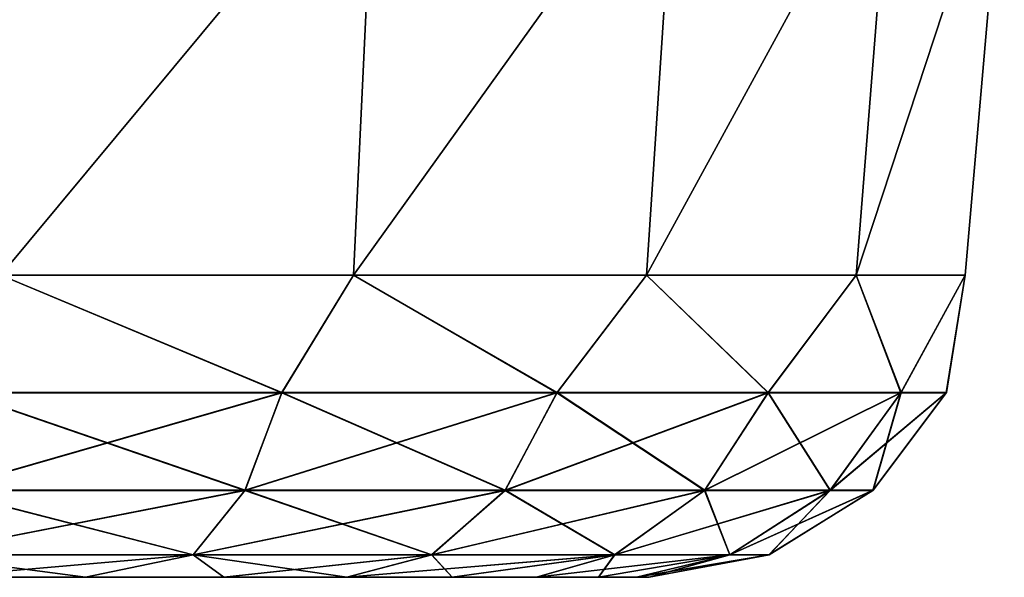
# Model space of a CAD drawing. Header units: millimetres. Extents: x -148 to 148, y -43 to 91.
# Tile 74 of 149: x 5.43 to 11.37, y -42.75 to -39.38. Entities that reach past the tile are written whole.
import ezdxf

# ---------------------------------------------------------------- set-up
doc = ezdxf.new("R2010")
doc.units = ezdxf.units.MM
doc.header["$LTSCALE"] = 65.185185
for name, color, linetype in [('122', 7, 'CONTINUOUS'), ('157', 7, 'CONTINUOUS'), ('160', 7, 'CONTINUOUS'), ('164', 7, 'CONTINUOUS'), ('83', 7, 'CONTINUOUS'), ('87', 7, 'CONTINUOUS')]:
    doc.layers.add(name, color=color, linetype=linetype)

msp = doc.modelspace()

# ---------------------------------------------------------------- linework, layer by layer
at = {"layer": '122', "color": 7, "linetype": 'Continuous'}
for points in [[(5.3165, -40.9243, -34.1108), (7.4453, -40.9243, -35.083), (7.5733, -38.2064, -34.8826), (5.3165, -40.9243, -34.1108)], [(5.3826, -38.2064, -33.8824), (5.3165, -40.9243, -34.1108), (7.5733, -38.2064, -34.8826), (5.3826, -38.2064, -33.8824)], [(7.4453, -40.9243, -48.917), (5.3165, -40.9243, -49.8892), (7.5733, -38.2064, -49.1174), (7.4453, -40.9243, -48.917)], [(7.5733, -38.2064, -49.1174), (5.3165, -40.9243, -49.8892), (5.3826, -38.2064, -50.1176), (7.5733, -38.2064, -49.1174)], [(7.4453, -40.9243, -35.083), (9.214, -40.9243, -36.6155), (9.3934, -38.2064, -36.4594), (7.4453, -40.9243, -35.083)], [(7.5733, -38.2064, -34.8826), (7.4453, -40.9243, -35.083), (9.3934, -38.2064, -36.4594), (7.5733, -38.2064, -34.8826)], [(9.214, -40.9243, -47.3845), (7.4453, -40.9243, -48.917), (9.3934, -38.2064, -47.5405), (9.214, -40.9243, -47.3845)], [(9.3934, -38.2064, -47.5405), (7.4453, -40.9243, -48.917), (7.5733, -38.2064, -49.1174), (9.3934, -38.2064, -47.5405)], [(9.214, -40.9243, -36.6155), (10.4793, -40.9243, -38.5843), (10.6954, -38.2064, -38.4853), (9.214, -40.9243, -36.6155)], [(9.3934, -38.2064, -36.4594), (9.214, -40.9243, -36.6155), (10.6954, -38.2064, -38.4853), (9.3934, -38.2064, -36.4594)], [(10.4793, -40.9243, -45.4157), (9.214, -40.9243, -47.3845), (10.6954, -38.2064, -45.5147), (10.4793, -40.9243, -45.4157)], [(10.6954, -38.2064, -45.5147), (9.214, -40.9243, -47.3845), (9.3934, -38.2064, -47.5405), (10.6954, -38.2064, -45.5147)], [(11.3739, -38.2064, -43.2041), (10.4793, -40.9243, -45.4157), (10.6954, -38.2064, -45.5147), (11.3739, -38.2064, -43.2041)], [(10.4793, -40.9243, -38.5843), (11.1386, -40.9243, -40.8298), (11.3739, -38.2064, -40.7959), (10.4793, -40.9243, -38.5843)], [(10.6954, -38.2064, -38.4853), (10.4793, -40.9243, -38.5843), (11.3739, -38.2064, -40.7959), (10.6954, -38.2064, -38.4853)], [(11.1386, -40.9243, -43.1702), (10.4793, -40.9243, -45.4157), (11.3739, -38.2064, -43.2041), (11.1386, -40.9243, -43.1702)], [(11.1386, -40.9243, -40.8298), (11.1386, -40.9243, -43.1702), (11.3739, -38.2064, -40.7959), (11.1386, -40.9243, -40.8298)], [(11.3739, -38.2064, -40.7959), (11.1386, -40.9243, -43.1702), (11.3739, -38.2064, -43.2041), (11.3739, -38.2064, -40.7959)]]:
    msp.add_3dface(points, dxfattribs=at)
at = {"layer": '157', "color": 7, "linetype": 'Continuous'}
for points in [[(5.3165, -40.9243, 49.8892), (5.0767, -41.6346, 49.7502), (7.0118, -41.6346, 48.9487), (5.3165, -40.9243, 49.8892)], [(5.3165, -40.9243, 34.1108), (7.0118, -41.6346, 35.0513), (5.0767, -41.6346, 34.2498), (5.3165, -40.9243, 34.1108)], [(7.4453, -40.9243, 48.917), (5.3165, -40.9243, 49.8892), (7.0118, -41.6346, 48.9487), (7.4453, -40.9243, 48.917)], [(5.3165, -40.9243, 34.1108), (7.4453, -40.9243, 35.083), (7.0118, -41.6346, 35.0513), (5.3165, -40.9243, 34.1108)], [(7.4453, -40.9243, 48.917), (7.0118, -41.6346, 48.9487), (8.6736, -41.6346, 47.6736), (7.4453, -40.9243, 48.917)], [(7.4453, -40.9243, 35.083), (8.6736, -41.6346, 36.3264), (7.0118, -41.6346, 35.0513), (7.4453, -40.9243, 35.083)], [(9.214, -40.9243, 47.3845), (7.4453, -40.9243, 48.917), (8.6736, -41.6346, 47.6736), (9.214, -40.9243, 47.3845)], [(7.4453, -40.9243, 35.083), (9.214, -40.9243, 36.6155), (8.6736, -41.6346, 36.3264), (7.4453, -40.9243, 35.083)], [(9.214, -40.9243, 47.3845), (8.6736, -41.6346, 47.6736), (9.9487, -41.6346, 46.0118), (9.214, -40.9243, 47.3845)], [(9.214, -40.9243, 36.6155), (9.9487, -41.6346, 37.9882), (8.6736, -41.6346, 36.3264), (9.214, -40.9243, 36.6155)], [(10.4793, -40.9243, 45.4157), (9.214, -40.9243, 47.3845), (9.9487, -41.6346, 46.0118), (10.4793, -40.9243, 45.4157)], [(9.214, -40.9243, 36.6155), (10.4793, -40.9243, 38.5843), (9.9487, -41.6346, 37.9882), (9.214, -40.9243, 36.6155)], [(10.4793, -40.9243, 45.4157), (9.9487, -41.6346, 46.0118), (10.7502, -41.6346, 44.0767), (10.4793, -40.9243, 45.4157)], [(10.4793, -40.9243, 38.5843), (10.7502, -41.6346, 39.9233), (9.9487, -41.6346, 37.9882), (10.4793, -40.9243, 38.5843)], [(11.1386, -40.9243, 43.1702), (10.4793, -40.9243, 45.4157), (10.7502, -41.6346, 44.0767), (11.1386, -40.9243, 43.1702)], [(10.4793, -40.9243, 38.5843), (11.1386, -40.9243, 40.8298), (10.7502, -41.6346, 39.9233), (10.4793, -40.9243, 38.5843)], [(11.1386, -40.9243, 43.1702), (10.7502, -41.6346, 44.0767), (11.0236, -41.6346, 42), (11.1386, -40.9243, 43.1702)], [(11.1386, -40.9243, 40.8298), (11.0236, -41.6346, 42), (10.7502, -41.6346, 39.9233), (11.1386, -40.9243, 40.8298)], [(11.1386, -40.9243, 40.8298), (11.1386, -40.9243, 43.1702), (11.0236, -41.6346, 42), (11.1386, -40.9243, 40.8298)], [(6.7903, -42.2251, 35.4351), (4.962, -42.2251, 34.6778), (7.0118, -41.6346, 35.0513), (6.7903, -42.2251, 35.4351)], [(7.0118, -41.6346, 35.0513), (4.962, -42.2251, 34.6778), (5.0767, -41.6346, 34.2498), (7.0118, -41.6346, 35.0513)], [(4.962, -42.2251, 49.3222), (6.7903, -42.2251, 48.5649), (5.0767, -41.6346, 49.7502), (4.962, -42.2251, 49.3222)], [(5.0767, -41.6346, 49.7502), (6.7903, -42.2251, 48.5649), (7.0118, -41.6346, 48.9487), (5.0767, -41.6346, 49.7502)], [(8.3602, -42.2251, 36.6398), (6.7903, -42.2251, 35.4351), (8.6736, -41.6346, 36.3264), (8.3602, -42.2251, 36.6398)], [(8.6736, -41.6346, 36.3264), (6.7903, -42.2251, 35.4351), (7.0118, -41.6346, 35.0513), (8.6736, -41.6346, 36.3264)], [(6.7903, -42.2251, 48.5649), (8.3602, -42.2251, 47.3602), (7.0118, -41.6346, 48.9487), (6.7903, -42.2251, 48.5649)], [(7.0118, -41.6346, 48.9487), (8.3602, -42.2251, 47.3602), (8.6736, -41.6346, 47.6736), (7.0118, -41.6346, 48.9487)], [(9.5649, -42.2251, 38.2097), (8.3602, -42.2251, 36.6398), (9.9487, -41.6346, 37.9882), (9.5649, -42.2251, 38.2097)], [(9.9487, -41.6346, 37.9882), (8.3602, -42.2251, 36.6398), (8.6736, -41.6346, 36.3264), (9.9487, -41.6346, 37.9882)], [(8.3602, -42.2251, 47.3602), (9.5649, -42.2251, 45.7903), (8.6736, -41.6346, 47.6736), (8.3602, -42.2251, 47.3602)], [(8.6736, -41.6346, 47.6736), (9.5649, -42.2251, 45.7903), (9.9487, -41.6346, 46.0118), (8.6736, -41.6346, 47.6736)], [(10.3222, -42.2251, 40.038), (9.5649, -42.2251, 38.2097), (10.7502, -41.6346, 39.9233), (10.3222, -42.2251, 40.038)], [(10.7502, -41.6346, 39.9233), (9.5649, -42.2251, 38.2097), (9.9487, -41.6346, 37.9882), (10.7502, -41.6346, 39.9233)], [(9.5649, -42.2251, 45.7903), (10.3222, -42.2251, 43.962), (9.9487, -41.6346, 46.0118), (9.5649, -42.2251, 45.7903)], [(9.9487, -41.6346, 46.0118), (10.3222, -42.2251, 43.962), (10.7502, -41.6346, 44.0767), (9.9487, -41.6346, 46.0118)], [(11.0236, -41.6346, 42), (10.3222, -42.2251, 40.038), (10.7502, -41.6346, 39.9233), (11.0236, -41.6346, 42)], [(10.3222, -42.2251, 43.962), (10.5805, -42.2251, 42), (10.7502, -41.6346, 44.0767), (10.3222, -42.2251, 43.962)], [(10.5805, -42.2251, 42), (10.3222, -42.2251, 40.038), (11.0236, -41.6346, 42), (10.5805, -42.2251, 42)], [(10.7502, -41.6346, 44.0767), (10.5805, -42.2251, 42), (11.0236, -41.6346, 42), (10.7502, -41.6346, 44.0767)], [(6.4767, -42.6146, 35.9782), (4.7997, -42.6146, 35.2835), (6.7903, -42.2251, 35.4351), (6.4767, -42.6146, 35.9782)], [(6.7903, -42.2251, 35.4351), (4.7997, -42.6146, 35.2835), (4.962, -42.2251, 34.6778), (6.7903, -42.2251, 35.4351)], [(4.7997, -42.6146, 48.7165), (6.4767, -42.6146, 48.0218), (4.962, -42.2251, 49.3222), (4.7997, -42.6146, 48.7165)], [(4.962, -42.2251, 49.3222), (6.4767, -42.6146, 48.0218), (6.7903, -42.2251, 48.5649), (4.962, -42.2251, 49.3222)], [(7.9168, -42.6146, 37.0832), (6.4767, -42.6146, 35.9782), (8.3602, -42.2251, 36.6398), (7.9168, -42.6146, 37.0832)], [(8.3602, -42.2251, 36.6398), (6.4767, -42.6146, 35.9782), (6.7903, -42.2251, 35.4351), (8.3602, -42.2251, 36.6398)], [(6.4767, -42.6146, 48.0218), (7.9168, -42.6146, 46.9168), (6.7903, -42.2251, 48.5649), (6.4767, -42.6146, 48.0218)], [(6.7903, -42.2251, 48.5649), (7.9168, -42.6146, 46.9168), (8.3602, -42.2251, 47.3602), (6.7903, -42.2251, 48.5649)], [(9.0218, -42.6146, 38.5233), (7.9168, -42.6146, 37.0832), (9.5649, -42.2251, 38.2097), (9.0218, -42.6146, 38.5233)], [(9.5649, -42.2251, 38.2097), (7.9168, -42.6146, 37.0832), (8.3602, -42.2251, 36.6398), (9.5649, -42.2251, 38.2097)], [(7.9168, -42.6146, 46.9168), (9.0218, -42.6146, 45.4767), (8.3602, -42.2251, 47.3602), (7.9168, -42.6146, 46.9168)], [(8.3602, -42.2251, 47.3602), (9.0218, -42.6146, 45.4767), (9.5649, -42.2251, 45.7903), (8.3602, -42.2251, 47.3602)], [(9.7165, -42.6146, 40.2003), (9.0218, -42.6146, 38.5233), (10.3222, -42.2251, 40.038), (9.7165, -42.6146, 40.2003)], [(10.3222, -42.2251, 40.038), (9.0218, -42.6146, 38.5233), (9.5649, -42.2251, 38.2097), (10.3222, -42.2251, 40.038)], [(9.0218, -42.6146, 45.4767), (9.7165, -42.6146, 43.7997), (9.5649, -42.2251, 45.7903), (9.0218, -42.6146, 45.4767)], [(9.5649, -42.2251, 45.7903), (9.7165, -42.6146, 43.7997), (10.3222, -42.2251, 43.962), (9.5649, -42.2251, 45.7903)], [(9.9534, -42.6146, 42), (9.7165, -42.6146, 40.2003), (10.5805, -42.2251, 42), (9.9534, -42.6146, 42)], [(10.5805, -42.2251, 42), (9.7165, -42.6146, 40.2003), (10.3222, -42.2251, 40.038), (10.5805, -42.2251, 42)], [(9.7165, -42.6146, 43.7997), (9.9534, -42.6146, 42), (10.3222, -42.2251, 43.962), (9.7165, -42.6146, 43.7997)], [(10.3222, -42.2251, 43.962), (9.9534, -42.6146, 42), (10.5805, -42.2251, 42), (10.3222, -42.2251, 43.962)], [(6.4767, -42.6146, 35.9782), (4.9251, -42.75, 36.075), (4.7997, -42.6146, 35.2835), (6.4767, -42.6146, 35.9782)], [(4.7997, -42.6146, 48.7165), (5.8283, -42.75, 47.5509), (6.4767, -42.6146, 48.0218), (4.7997, -42.6146, 48.7165)], [(4.9251, -42.75, 47.925), (5.8283, -42.75, 47.5509), (4.7997, -42.6146, 48.7165), (4.9251, -42.75, 47.925)], [(5.8283, -42.75, 36.4491), (4.9251, -42.75, 36.075), (6.4767, -42.6146, 35.9782), (5.8283, -42.75, 36.4491)], [(6.6618, -42.75, 36.9599), (5.8283, -42.75, 36.4491), (6.4767, -42.6146, 35.9782), (6.6618, -42.75, 36.9599)], [(5.8283, -42.75, 47.5509), (6.6618, -42.75, 47.0401), (6.4767, -42.6146, 48.0218), (5.8283, -42.75, 47.5509)], [(7.9168, -42.6146, 37.0832), (6.6618, -42.75, 36.9599), (6.4767, -42.6146, 35.9782), (7.9168, -42.6146, 37.0832)], [(6.4767, -42.6146, 48.0218), (7.4052, -42.75, 46.4052), (7.9168, -42.6146, 46.9168), (6.4767, -42.6146, 48.0218)], [(6.6618, -42.75, 47.0401), (7.4052, -42.75, 46.4052), (6.4767, -42.6146, 48.0218), (6.6618, -42.75, 47.0401)], [(7.4052, -42.75, 37.5948), (6.6618, -42.75, 36.9599), (7.9168, -42.6146, 37.0832), (7.4052, -42.75, 37.5948)], [(9.0218, -42.6146, 38.5233), (7.4052, -42.75, 37.5948), (7.9168, -42.6146, 37.0832), (9.0218, -42.6146, 38.5233)], [(8.0401, -42.75, 38.3382), (7.4052, -42.75, 37.5948), (9.0218, -42.6146, 38.5233), (8.0401, -42.75, 38.3382)], [(7.4052, -42.75, 46.4052), (8.0401, -42.75, 45.6619), (7.9168, -42.6146, 46.9168), (7.4052, -42.75, 46.4052)], [(7.9168, -42.6146, 46.9168), (8.0401, -42.75, 45.6619), (9.0218, -42.6146, 45.4767), (7.9168, -42.6146, 46.9168)], [(8.5509, -42.75, 39.1717), (8.0401, -42.75, 38.3382), (9.0218, -42.6146, 38.5233), (8.5509, -42.75, 39.1717)], [(8.0401, -42.75, 45.6619), (8.5509, -42.75, 44.8283), (9.0218, -42.6146, 45.4767), (8.0401, -42.75, 45.6619)], [(9.7165, -42.6146, 40.2003), (8.5509, -42.75, 39.1717), (9.0218, -42.6146, 38.5233), (9.7165, -42.6146, 40.2003)], [(8.925, -42.75, 40.0749), (8.5509, -42.75, 39.1717), (9.7165, -42.6146, 40.2003), (8.925, -42.75, 40.0749)], [(8.5509, -42.75, 44.8283), (8.925, -42.75, 43.9251), (9.0218, -42.6146, 45.4767), (8.5509, -42.75, 44.8283)], [(9.1532, -42.75, 41.0254), (8.925, -42.75, 40.0749), (9.7165, -42.6146, 40.2003), (9.1532, -42.75, 41.0254)], [(9.0218, -42.6146, 45.4767), (8.925, -42.75, 43.9251), (9.7165, -42.6146, 43.7997), (9.0218, -42.6146, 45.4767)], [(8.925, -42.75, 43.9251), (9.1532, -42.75, 42.9746), (9.7165, -42.6146, 43.7997), (8.925, -42.75, 43.9251)], [(9.9534, -42.6146, 42), (9.1532, -42.75, 41.0254), (9.7165, -42.6146, 40.2003), (9.9534, -42.6146, 42)], [(9.2299, -42.75, 42), (9.1532, -42.75, 41.0254), (9.9534, -42.6146, 42), (9.2299, -42.75, 42)], [(9.1532, -42.75, 42.9746), (9.2299, -42.75, 42), (9.7165, -42.6146, 43.7997), (9.1532, -42.75, 42.9746)], [(9.7165, -42.6146, 43.7997), (9.2299, -42.75, 42), (9.9534, -42.6146, 42), (9.7165, -42.6146, 43.7997)]]:
    msp.add_3dface(points, dxfattribs=at)
at = {"layer": '160', "color": 7, "linetype": 'Continuous'}
for points in [[(5.8283, -42.75, -36.4491), (4.9251, -42.75, -36.075), (5.8283, -42.75, -47.5509), (5.8283, -42.75, -36.4491)], [(5.8283, -42.75, -47.5509), (4.9251, -42.75, -36.075), (4.9251, -42.75, -47.925), (5.8283, -42.75, -47.5509)], [(6.6618, -42.75, -36.9599), (5.8283, -42.75, -36.4491), (6.6618, -42.75, -47.0401), (6.6618, -42.75, -36.9599)], [(6.6618, -42.75, -47.0401), (5.8283, -42.75, -36.4491), (5.8283, -42.75, -47.5509), (6.6618, -42.75, -47.0401)], [(7.4052, -42.75, -46.4052), (6.6618, -42.75, -36.9599), (6.6618, -42.75, -47.0401), (7.4052, -42.75, -46.4052)], [(7.4052, -42.75, -37.5948), (6.6618, -42.75, -36.9599), (7.4052, -42.75, -46.4052), (7.4052, -42.75, -37.5948)], [(8.0401, -42.75, -38.3382), (7.4052, -42.75, -37.5948), (8.0401, -42.75, -45.6619), (8.0401, -42.75, -38.3382)], [(8.0401, -42.75, -45.6619), (7.4052, -42.75, -37.5948), (7.4052, -42.75, -46.4052), (8.0401, -42.75, -45.6619)], [(8.5509, -42.75, -39.1717), (8.0401, -42.75, -38.3382), (8.5509, -42.75, -44.8283), (8.5509, -42.75, -39.1717)], [(8.5509, -42.75, -44.8283), (8.0401, -42.75, -38.3382), (8.0401, -42.75, -45.6619), (8.5509, -42.75, -44.8283)], [(8.925, -42.75, -40.0749), (8.5509, -42.75, -39.1717), (8.925, -42.75, -43.9251), (8.925, -42.75, -40.0749)], [(8.925, -42.75, -43.9251), (8.5509, -42.75, -39.1717), (8.5509, -42.75, -44.8283), (8.925, -42.75, -43.9251)], [(9.1532, -42.75, -41.0254), (8.925, -42.75, -40.0749), (9.1532, -42.75, -42.9746), (9.1532, -42.75, -41.0254)], [(9.1532, -42.75, -42.9746), (8.925, -42.75, -40.0749), (8.925, -42.75, -43.9251), (9.1532, -42.75, -42.9746)], [(9.2299, -42.75, -42), (9.1532, -42.75, -41.0254), (9.1532, -42.75, -42.9746), (9.2299, -42.75, -42)]]:
    msp.add_3dface(points, dxfattribs=at)
at = {"layer": '164', "color": 7, "linetype": 'Continuous'}
for points in [[(5.3165, -40.9243, -34.1108), (5.0768, -41.6332, -34.2491), (7.0121, -41.6332, -35.0508), (5.3165, -40.9243, -34.1108)], [(5.3165, -40.9243, -49.8892), (7.0121, -41.6332, -48.9492), (5.0768, -41.6332, -49.7509), (5.3165, -40.9243, -49.8892)], [(7.4453, -40.9243, -35.083), (5.3165, -40.9243, -34.1108), (7.0121, -41.6332, -35.0508), (7.4453, -40.9243, -35.083)], [(5.3165, -40.9243, -49.8892), (7.4453, -40.9243, -48.917), (7.0121, -41.6332, -48.9492), (5.3165, -40.9243, -49.8892)], [(7.4453, -40.9243, -35.083), (7.0121, -41.6332, -35.0508), (8.674, -41.6332, -36.326), (7.4453, -40.9243, -35.083)], [(7.4453, -40.9243, -48.917), (8.674, -41.6332, -47.674), (7.0121, -41.6332, -48.9492), (7.4453, -40.9243, -48.917)], [(9.214, -40.9243, -36.6155), (7.4453, -40.9243, -35.083), (8.674, -41.6332, -36.326), (9.214, -40.9243, -36.6155)], [(7.4453, -40.9243, -48.917), (9.214, -40.9243, -47.3845), (8.674, -41.6332, -47.674), (7.4453, -40.9243, -48.917)], [(9.214, -40.9243, -47.3845), (9.9492, -41.6332, -46.0121), (8.674, -41.6332, -47.674), (9.214, -40.9243, -47.3845)], [(9.214, -40.9243, -36.6155), (8.674, -41.6332, -36.326), (9.9492, -41.6332, -37.9879), (9.214, -40.9243, -36.6155)], [(9.214, -40.9243, -47.3845), (10.4793, -40.9243, -45.4157), (9.9492, -41.6332, -46.0121), (9.214, -40.9243, -47.3845)], [(10.4793, -40.9243, -38.5843), (9.214, -40.9243, -36.6155), (9.9492, -41.6332, -37.9879), (10.4793, -40.9243, -38.5843)], [(10.4793, -40.9243, -45.4157), (10.7509, -41.6332, -44.0768), (9.9492, -41.6332, -46.0121), (10.4793, -40.9243, -45.4157)], [(10.4793, -40.9243, -38.5843), (9.9492, -41.6332, -37.9879), (10.7509, -41.6332, -39.9232), (10.4793, -40.9243, -38.5843)], [(10.4793, -40.9243, -45.4157), (11.1386, -40.9243, -43.1702), (10.7509, -41.6332, -44.0768), (10.4793, -40.9243, -45.4157)], [(11.1386, -40.9243, -40.8298), (10.4793, -40.9243, -38.5843), (10.7509, -41.6332, -39.9232), (11.1386, -40.9243, -40.8298)], [(11.1386, -40.9243, -43.1702), (11.0243, -41.6332, -42), (10.7509, -41.6332, -44.0768), (11.1386, -40.9243, -43.1702)], [(11.1386, -40.9243, -40.8298), (10.7509, -41.6332, -39.9232), (11.0243, -41.6332, -42), (11.1386, -40.9243, -40.8298)], [(11.1386, -40.9243, -43.1702), (11.1386, -40.9243, -40.8298), (11.0243, -41.6332, -42), (11.1386, -40.9243, -43.1702)], [(4.9623, -42.2241, -34.6767), (6.7908, -42.2241, -35.4341), (5.0768, -41.6332, -34.2491), (4.9623, -42.2241, -34.6767)], [(6.7908, -42.2241, -48.5659), (4.9623, -42.2241, -49.3233), (7.0121, -41.6332, -48.9492), (6.7908, -42.2241, -48.5659)], [(7.0121, -41.6332, -48.9492), (4.9623, -42.2241, -49.3233), (5.0768, -41.6332, -49.7509), (7.0121, -41.6332, -48.9492)], [(5.0768, -41.6332, -34.2491), (6.7908, -42.2241, -35.4341), (7.0121, -41.6332, -35.0508), (5.0768, -41.6332, -34.2491)], [(8.361, -42.2241, -47.361), (6.7908, -42.2241, -48.5659), (8.674, -41.6332, -47.674), (8.361, -42.2241, -47.361)], [(8.674, -41.6332, -47.674), (6.7908, -42.2241, -48.5659), (7.0121, -41.6332, -48.9492), (8.674, -41.6332, -47.674)], [(6.7908, -42.2241, -35.4341), (8.361, -42.2241, -36.639), (7.0121, -41.6332, -35.0508), (6.7908, -42.2241, -35.4341)], [(7.0121, -41.6332, -35.0508), (8.361, -42.2241, -36.639), (8.674, -41.6332, -36.326), (7.0121, -41.6332, -35.0508)], [(9.9492, -41.6332, -46.0121), (8.361, -42.2241, -47.361), (8.674, -41.6332, -47.674), (9.9492, -41.6332, -46.0121)], [(9.5659, -42.2241, -45.7908), (8.361, -42.2241, -47.361), (9.9492, -41.6332, -46.0121), (9.5659, -42.2241, -45.7908)], [(8.361, -42.2241, -36.639), (9.5659, -42.2241, -38.2092), (8.674, -41.6332, -36.326), (8.361, -42.2241, -36.639)], [(8.674, -41.6332, -36.326), (9.5659, -42.2241, -38.2092), (9.9492, -41.6332, -37.9879), (8.674, -41.6332, -36.326)], [(10.7509, -41.6332, -44.0768), (9.5659, -42.2241, -45.7908), (9.9492, -41.6332, -46.0121), (10.7509, -41.6332, -44.0768)], [(9.5659, -42.2241, -38.2092), (10.3233, -42.2241, -40.0377), (9.9492, -41.6332, -37.9879), (9.5659, -42.2241, -38.2092)], [(10.3233, -42.2241, -43.9623), (9.5659, -42.2241, -45.7908), (10.7509, -41.6332, -44.0768), (10.3233, -42.2241, -43.9623)], [(9.9492, -41.6332, -37.9879), (10.3233, -42.2241, -40.0377), (10.7509, -41.6332, -39.9232), (9.9492, -41.6332, -37.9879)], [(10.3233, -42.2241, -40.0377), (10.5816, -42.2241, -42), (10.7509, -41.6332, -39.9232), (10.3233, -42.2241, -40.0377)], [(10.5816, -42.2241, -42), (10.3233, -42.2241, -43.9623), (11.0243, -41.6332, -42), (10.5816, -42.2241, -42)], [(11.0243, -41.6332, -42), (10.3233, -42.2241, -43.9623), (10.7509, -41.6332, -44.0768), (11.0243, -41.6332, -42)], [(10.7509, -41.6332, -39.9232), (10.5816, -42.2241, -42), (11.0243, -41.6332, -42), (10.7509, -41.6332, -39.9232)], [(4.8, -42.614, -35.2822), (6.4774, -42.614, -35.977), (4.9623, -42.2241, -34.6767), (4.8, -42.614, -35.2822)], [(6.4774, -42.614, -48.023), (4.8, -42.614, -48.7178), (6.7908, -42.2241, -48.5659), (6.4774, -42.614, -48.023)], [(6.7908, -42.2241, -48.5659), (4.8, -42.614, -48.7178), (4.9623, -42.2241, -49.3233), (6.7908, -42.2241, -48.5659)], [(4.9623, -42.2241, -34.6767), (6.4774, -42.614, -35.977), (6.7908, -42.2241, -35.4341), (4.9623, -42.2241, -34.6767)], [(6.4774, -42.614, -35.977), (7.9178, -42.614, -37.0822), (6.7908, -42.2241, -35.4341), (6.4774, -42.614, -35.977)], [(8.361, -42.2241, -47.361), (6.4774, -42.614, -48.023), (6.7908, -42.2241, -48.5659), (8.361, -42.2241, -47.361)], [(7.9178, -42.614, -46.9178), (6.4774, -42.614, -48.023), (8.361, -42.2241, -47.361), (7.9178, -42.614, -46.9178)], [(6.7908, -42.2241, -35.4341), (7.9178, -42.614, -37.0822), (8.361, -42.2241, -36.639), (6.7908, -42.2241, -35.4341)], [(7.9178, -42.614, -37.0822), (9.023, -42.614, -38.5226), (8.361, -42.2241, -36.639), (7.9178, -42.614, -37.0822)], [(9.5659, -42.2241, -45.7908), (7.9178, -42.614, -46.9178), (8.361, -42.2241, -47.361), (9.5659, -42.2241, -45.7908)], [(9.023, -42.614, -45.4774), (7.9178, -42.614, -46.9178), (9.5659, -42.2241, -45.7908), (9.023, -42.614, -45.4774)], [(8.361, -42.2241, -36.639), (9.023, -42.614, -38.5226), (9.5659, -42.2241, -38.2092), (8.361, -42.2241, -36.639)], [(10.3233, -42.2241, -43.9623), (9.023, -42.614, -45.4774), (9.5659, -42.2241, -45.7908), (10.3233, -42.2241, -43.9623)], [(9.7178, -42.614, -43.8), (9.023, -42.614, -45.4774), (10.3233, -42.2241, -43.9623), (9.7178, -42.614, -43.8)], [(9.023, -42.614, -38.5226), (9.7178, -42.614, -40.2), (9.5659, -42.2241, -38.2092), (9.023, -42.614, -38.5226)], [(9.5659, -42.2241, -38.2092), (9.7178, -42.614, -40.2), (10.3233, -42.2241, -40.0377), (9.5659, -42.2241, -38.2092)], [(10.5816, -42.2241, -42), (9.7178, -42.614, -43.8), (10.3233, -42.2241, -43.9623), (10.5816, -42.2241, -42)], [(9.9548, -42.614, -42), (9.7178, -42.614, -43.8), (10.5816, -42.2241, -42), (9.9548, -42.614, -42)], [(9.7178, -42.614, -40.2), (9.9548, -42.614, -42), (10.3233, -42.2241, -40.0377), (9.7178, -42.614, -40.2)], [(10.3233, -42.2241, -40.0377), (9.9548, -42.614, -42), (10.5816, -42.2241, -42), (10.3233, -42.2241, -40.0377)], [(6.4774, -42.614, -48.023), (4.9251, -42.75, -47.925), (4.8, -42.614, -48.7178), (6.4774, -42.614, -48.023)], [(4.8, -42.614, -35.2822), (5.8283, -42.75, -36.4491), (6.4774, -42.614, -35.977), (4.8, -42.614, -35.2822)], [(4.9251, -42.75, -36.075), (5.8283, -42.75, -36.4491), (4.8, -42.614, -35.2822), (4.9251, -42.75, -36.075)], [(5.8283, -42.75, -47.5509), (4.9251, -42.75, -47.925), (6.4774, -42.614, -48.023), (5.8283, -42.75, -47.5509)], [(6.6618, -42.75, -47.0401), (5.8283, -42.75, -47.5509), (6.4774, -42.614, -48.023), (6.6618, -42.75, -47.0401)], [(5.8283, -42.75, -36.4491), (6.6618, -42.75, -36.9599), (6.4774, -42.614, -35.977), (5.8283, -42.75, -36.4491)], [(7.9178, -42.614, -46.9178), (6.6618, -42.75, -47.0401), (6.4774, -42.614, -48.023), (7.9178, -42.614, -46.9178)], [(6.4774, -42.614, -35.977), (7.4052, -42.75, -37.5948), (7.9178, -42.614, -37.0822), (6.4774, -42.614, -35.977)], [(6.6618, -42.75, -36.9599), (7.4052, -42.75, -37.5948), (6.4774, -42.614, -35.977), (6.6618, -42.75, -36.9599)], [(7.4052, -42.75, -46.4052), (6.6618, -42.75, -47.0401), (7.9178, -42.614, -46.9178), (7.4052, -42.75, -46.4052)], [(9.023, -42.614, -45.4774), (7.4052, -42.75, -46.4052), (7.9178, -42.614, -46.9178), (9.023, -42.614, -45.4774)], [(8.0401, -42.75, -45.6619), (7.4052, -42.75, -46.4052), (9.023, -42.614, -45.4774), (8.0401, -42.75, -45.6619)], [(7.4052, -42.75, -37.5948), (8.0401, -42.75, -38.3382), (7.9178, -42.614, -37.0822), (7.4052, -42.75, -37.5948)], [(7.9178, -42.614, -37.0822), (8.0401, -42.75, -38.3382), (9.023, -42.614, -38.5226), (7.9178, -42.614, -37.0822)], [(8.5509, -42.75, -44.8283), (8.0401, -42.75, -45.6619), (9.023, -42.614, -45.4774), (8.5509, -42.75, -44.8283)], [(8.0401, -42.75, -38.3382), (8.5509, -42.75, -39.1717), (9.023, -42.614, -38.5226), (8.0401, -42.75, -38.3382)], [(9.7178, -42.614, -43.8), (8.5509, -42.75, -44.8283), (9.023, -42.614, -45.4774), (9.7178, -42.614, -43.8)], [(8.925, -42.75, -43.9251), (8.5509, -42.75, -44.8283), (9.7178, -42.614, -43.8), (8.925, -42.75, -43.9251)], [(8.5509, -42.75, -39.1717), (8.925, -42.75, -40.0749), (9.023, -42.614, -38.5226), (8.5509, -42.75, -39.1717)], [(9.1532, -42.75, -42.9746), (8.925, -42.75, -43.9251), (9.7178, -42.614, -43.8), (9.1532, -42.75, -42.9746)], [(9.023, -42.614, -38.5226), (8.925, -42.75, -40.0749), (9.7178, -42.614, -40.2), (9.023, -42.614, -38.5226)], [(8.925, -42.75, -40.0749), (9.1532, -42.75, -41.0254), (9.7178, -42.614, -40.2), (8.925, -42.75, -40.0749)], [(9.9548, -42.614, -42), (9.1532, -42.75, -42.9746), (9.7178, -42.614, -43.8), (9.9548, -42.614, -42)], [(9.2299, -42.75, -42), (9.1532, -42.75, -42.9746), (9.9548, -42.614, -42), (9.2299, -42.75, -42)], [(9.1532, -42.75, -41.0254), (9.2299, -42.75, -42), (9.7178, -42.614, -40.2), (9.1532, -42.75, -41.0254)], [(9.7178, -42.614, -40.2), (9.2299, -42.75, -42), (9.9548, -42.614, -42), (9.7178, -42.614, -40.2)]]:
    msp.add_3dface(points, dxfattribs=at)
at = {"layer": '83', "color": 7, "linetype": 'Continuous'}
for points in [[(5.8283, -42.75, 47.5509), (4.9251, -42.75, 47.925), (5.8283, -42.75, 36.4491), (5.8283, -42.75, 47.5509)], [(5.8283, -42.75, 36.4491), (4.9251, -42.75, 47.925), (4.9251, -42.75, 36.075), (5.8283, -42.75, 36.4491)], [(6.6618, -42.75, 47.0401), (5.8283, -42.75, 47.5509), (6.6618, -42.75, 36.9599), (6.6618, -42.75, 47.0401)], [(6.6618, -42.75, 36.9599), (5.8283, -42.75, 47.5509), (5.8283, -42.75, 36.4491), (6.6618, -42.75, 36.9599)], [(7.4052, -42.75, 37.5948), (6.6618, -42.75, 47.0401), (6.6618, -42.75, 36.9599), (7.4052, -42.75, 37.5948)], [(7.4052, -42.75, 46.4052), (6.6618, -42.75, 47.0401), (7.4052, -42.75, 37.5948), (7.4052, -42.75, 46.4052)], [(8.0401, -42.75, 38.3382), (7.4052, -42.75, 46.4052), (7.4052, -42.75, 37.5948), (8.0401, -42.75, 38.3382)], [(8.0401, -42.75, 45.6619), (7.4052, -42.75, 46.4052), (8.0401, -42.75, 38.3382), (8.0401, -42.75, 45.6619)], [(8.5509, -42.75, 39.1717), (8.0401, -42.75, 45.6619), (8.0401, -42.75, 38.3382), (8.5509, -42.75, 39.1717)], [(8.5509, -42.75, 44.8283), (8.0401, -42.75, 45.6619), (8.5509, -42.75, 39.1717), (8.5509, -42.75, 44.8283)], [(8.925, -42.75, 43.9251), (8.5509, -42.75, 44.8283), (8.925, -42.75, 40.0749), (8.925, -42.75, 43.9251)], [(8.925, -42.75, 40.0749), (8.5509, -42.75, 44.8283), (8.5509, -42.75, 39.1717), (8.925, -42.75, 40.0749)], [(9.1532, -42.75, 42.9746), (8.925, -42.75, 43.9251), (9.1532, -42.75, 41.0254), (9.1532, -42.75, 42.9746)], [(9.1532, -42.75, 41.0254), (8.925, -42.75, 43.9251), (8.925, -42.75, 40.0749), (9.1532, -42.75, 41.0254)], [(9.2299, -42.75, 42), (9.1532, -42.75, 42.9746), (9.1532, -42.75, 41.0254), (9.2299, -42.75, 42)]]:
    msp.add_3dface(points, dxfattribs=at)
at = {"layer": '87', "color": 7, "linetype": 'Continuous'}
for points in [[(5.3165, -40.9243, 49.8892), (7.4453, -40.9243, 48.917), (7.5733, -38.2064, 49.1174), (5.3165, -40.9243, 49.8892)], [(7.4453, -40.9243, 35.083), (5.3165, -40.9243, 34.1108), (7.5733, -38.2064, 34.8826), (7.4453, -40.9243, 35.083)], [(5.3826, -38.2064, 50.1176), (5.3165, -40.9243, 49.8892), (7.5733, -38.2064, 49.1174), (5.3826, -38.2064, 50.1176)], [(7.5733, -38.2064, 34.8826), (5.3165, -40.9243, 34.1108), (5.3826, -38.2064, 33.8824), (7.5733, -38.2064, 34.8826)], [(7.5733, -38.2064, 49.1174), (7.4453, -40.9243, 48.917), (9.3934, -38.2064, 47.5405), (7.5733, -38.2064, 49.1174)], [(7.4453, -40.9243, 48.917), (9.214, -40.9243, 47.3845), (9.3934, -38.2064, 47.5405), (7.4453, -40.9243, 48.917)], [(9.3934, -38.2064, 36.4594), (7.4453, -40.9243, 35.083), (7.5733, -38.2064, 34.8826), (9.3934, -38.2064, 36.4594)], [(9.214, -40.9243, 36.6155), (7.4453, -40.9243, 35.083), (9.3934, -38.2064, 36.4594), (9.214, -40.9243, 36.6155)], [(9.3934, -38.2064, 47.5405), (9.214, -40.9243, 47.3845), (10.6954, -38.2064, 45.5147), (9.3934, -38.2064, 47.5405)], [(9.214, -40.9243, 47.3845), (10.4793, -40.9243, 45.4157), (10.6954, -38.2064, 45.5147), (9.214, -40.9243, 47.3845)], [(10.6954, -38.2064, 38.4853), (9.214, -40.9243, 36.6155), (9.3934, -38.2064, 36.4594), (10.6954, -38.2064, 38.4853)], [(10.4793, -40.9243, 38.5843), (9.214, -40.9243, 36.6155), (10.6954, -38.2064, 38.4853), (10.4793, -40.9243, 38.5843)], [(10.6954, -38.2064, 45.5147), (10.4793, -40.9243, 45.4157), (11.3739, -38.2064, 43.2041), (10.6954, -38.2064, 45.5147)], [(10.4793, -40.9243, 45.4157), (11.1386, -40.9243, 43.1702), (11.3739, -38.2064, 43.2041), (10.4793, -40.9243, 45.4157)], [(11.3739, -38.2064, 40.7959), (10.4793, -40.9243, 38.5843), (10.6954, -38.2064, 38.4853), (11.3739, -38.2064, 40.7959)], [(11.1386, -40.9243, 40.8298), (10.4793, -40.9243, 38.5843), (11.3739, -38.2064, 40.7959), (11.1386, -40.9243, 40.8298)], [(11.3739, -38.2064, 43.2041), (11.1386, -40.9243, 40.8298), (11.3739, -38.2064, 40.7959), (11.3739, -38.2064, 43.2041)], [(11.1386, -40.9243, 43.1702), (11.1386, -40.9243, 40.8298), (11.3739, -38.2064, 43.2041), (11.1386, -40.9243, 43.1702)]]:
    msp.add_3dface(points, dxfattribs=at)

doc.saveas('drawing.dxf')
